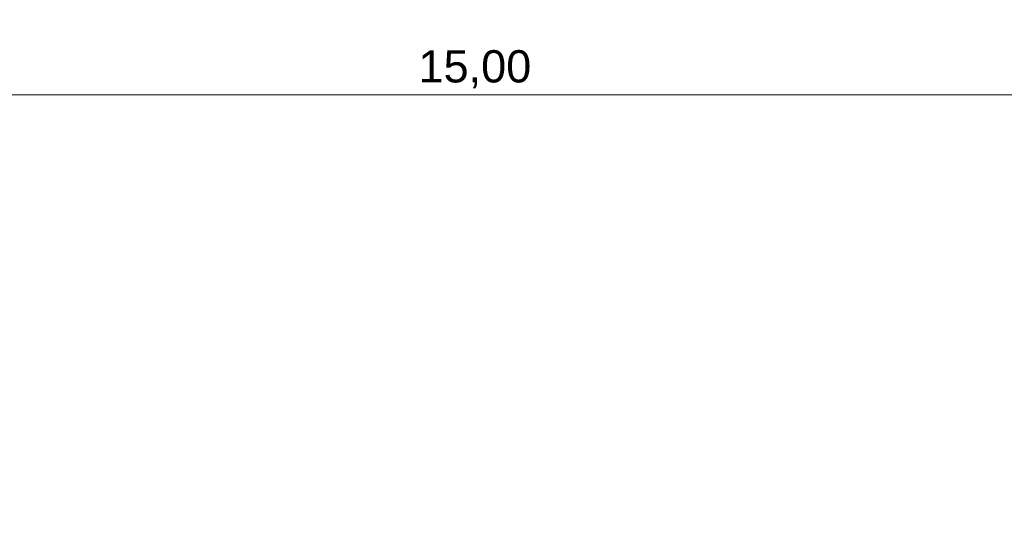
# Model space of a CAD drawing. Header units: metres. Extents: x -4 to 112, y -27 to 26.
# Tile 50 of 256: x 6.32 to 13.95, y 5.69 to 9.52. Entities that reach past the tile are written whole.
import ezdxf

# ---------------------------------------------------------------- set-up
doc = ezdxf.new("R2010")
doc.units = ezdxf.units.M
doc.header["$MEASUREMENT"] = 0
doc.layers.add('94 Genehmigungsplanung Bemaßung', color=7, linetype='Continuous')
doc.styles.add('ERSTELLTER_STIL_2', font='arial.ttf')
doc.dimstyles.new('ERSTELLTER_STIL__1', dxfattribs={"dimtxt": 0.25, "dimasz": 0.19, "dimexe": 0.18, "dimexo": 0.1, "dimgap": 0, "dimtad": 1, "dimtih": 1, "dimtoh": 1, "dimzin": 0, "dimdsep": 46, "dimtxsty": 'ERSTELLTER_STIL_2', "dimblk": 'ARROWHEAD_6', "dimblk1": 'ARROWHEAD_6', "dimblk2": 'ARROWHEAD_6', "dimcen": 0.09, "dimclrd": 7, "dimclre": 7, "dimclrt": 7, "dimazin": 0, "dimtfac": 1, "dimtdec": 4, "dimtmove": 0, "dimatfit": 3, "dimfxl": 1, "dimtolj": 1, "dimtzin": 0, "dimarcsym": 0})

# ---------------------------------------------------------------- blocks, each defined once
blk = doc.blocks.new('*D23', base_point=(27236.1321, 0))
at = {"layer": '94 Genehmigungsplanung Bemaßung', "color": 7, "linetype": 'Continuous', "lineweight": 13}
for p, q in [((2.3419, 8.7509), (2.3419, 9.1259)), ((17.3411, 8.7509), (17.3411, 9.1259)), ((2.4419, 9.0384), (2.2419, 8.8384)), ((17.2411, 8.8384), (17.4411, 9.0384)), ((2.1919, 8.9384), (2.3419, 8.9384)), ((2.3419, 8.9384), (17.3411, 8.9384)), ((17.3411, 8.9384), (17.4911, 8.9384))]:
    blk.add_line(p, q, dxfattribs=at)
at = {"layer": '94 Genehmigungsplanung Bemaßung', "color": 7, "lineweight": 13, "insert": (9.4125, 8.9884), "char_height": 0.25, "attachment_point": 7, "style": 'ERSTELLTER_STIL_2'}
blk.add_mtext('\\A1;{\\pql;\\fArial|b0|i0|c0|p0;\\W1.000000;15,00}', dxfattribs=at)
blk = doc.blocks.new('ARROWHEAD_6')
at = {"color": 0, "linetype": 'Continuous', "lineweight": 0}
for p, q in [((-0.5, -0.5), (0.5, 0.5)), ((0, 0), (-1, 0))]:
    blk.add_line(p, q, dxfattribs=at)

msp = doc.modelspace()

# ---------------------------------------------------------------- dimensions: what is measured, and where the dimension line sits
at = {"layer": '94 Genehmigungsplanung Bemaßung', "color": 7, "linetype": 'Continuous', "lineweight": 13}
dim = msp.add_linear_dim(base=(17.3411, 8.9384), p1=(2.3419, 18.901), p2=(17.3411, 1.2), dimstyle='ERSTELLTER_STIL__1', dxfattribs=at)
dim.commit()
dim.dimension.update_dxf_attribs({"geometry": '*D23', "text_midpoint": (9.8313, 9.1134), "dimtype": 160})

doc.saveas('drawing.dxf')
